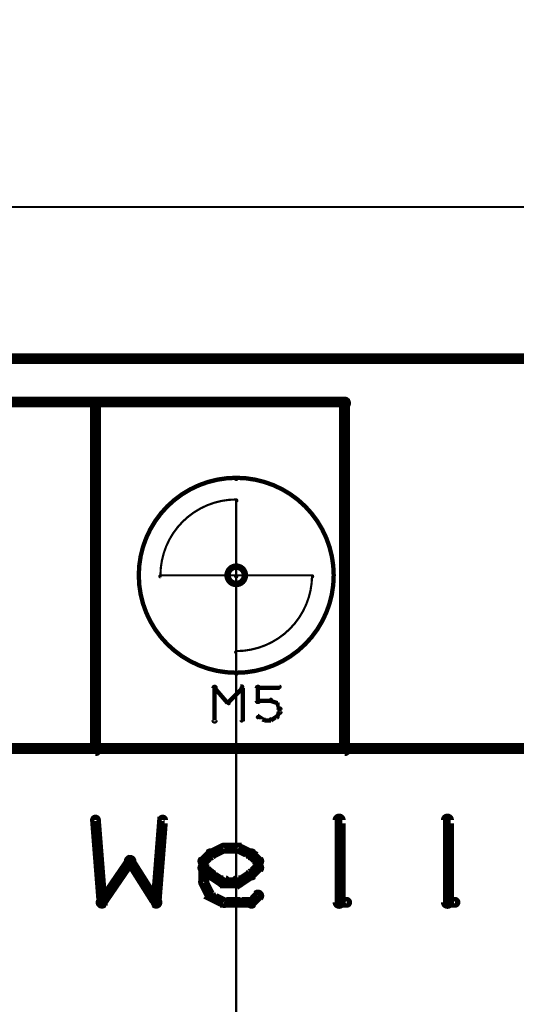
# Model space of a CAD drawing. Extents: x 35 to 575, y 26 to 553.
# Tile 20 of 125: x 129 to 152, y 163 to 209. Entities that reach past the tile are written whole.
import ezdxf

# ---------------------------------------------------------------- set-up
doc = ezdxf.new("R2010")
doc.units = 0
doc.layers.get('0').update_dxf_attribs({"linetype": 'CONTINUOUS'})
for name, color, linetype in [('BOTTOM', 22, 'CONTINUOUS'), ('COPPER', 2, 'CONTINUOUS'), ('DIMENSIONS', 3, 'CONTINUOUS'), ('DRAWING', 1, 'CONTINUOUS'), ('DRAWING2', 4, 'CONTINUOUS'), ('DRAWINGBOTTOM', 6, 'CONTINUOUS'), ('OUTLINES', 5, 'CONTINUOUS')]:
    doc.layers.add(name, color=color, linetype=linetype)

# ---------------------------------------------------------------- blocks, each defined once
blk = doc.blocks.new('VIA')
at = {"const_width": 0.3}
blk.add_lwpolyline([(-0.4, 0, 1), (0.4, 0, 1)], format="xyb", close=True, dxfattribs=at)

msp = doc.modelspace()

# ---------------------------------------------------------------- linework, layer by layer
at = {"layer": 'DIMENSIONS', "color": 94}
for points in [[(181.5, 199.9, 0.1, 0.1, 1), (181.5, 200, 0, 0, 0), (181.5, 200, 0, 0, 0), (181.5, 200, 0.1, 0.1, 0), (84.5, 200, 0.1, 0.1, 0), (84.5, 200, 0, 0, 0), (84.5, 200, 0.1, 0.1, 0), (84.5, 200, 0.1, 0.1, 1), (84.5, 199.9, 0, 0, 0)], [(139, 186.4, 0.1, 0.1, 1), (139, 186.4, 0, 0, 0), (139, 186.4, 0, 0, 0), (139, 186.4, 0.1, 0.1, 0), (139, 149.5, 0.1, 0.1, 0), (139, 149.5, 0, 0, 0), (139, 149.5, 0.1, 0.1, 0), (139, 149.5, 0.1, 0.1, 1), (139, 149.5, 0, 0, 0)], [(180, 174.9, 0.1, 0.1, 1), (180, 175, 0, 0, 0), (180, 175, 0, 0, 0), (180, 175, 0.1, 0.1, 0), (64.5, 175, 0.1, 0.1, 0), (64.5, 175, 0, 0, 0), (64.5, 175, 0.1, 0.1, 0), (64.5, 175, 0.1, 0.1, 1), (64.5, 174.9, 0, 0, 0)], [(149.4, 174.9, 0.1, 0.1, 1), (149.4, 175, 0, 0, 0), (149.4, 175, 0, 0, 0), (149.4, 175, 0.1, 0.1, 0), (74.5, 175, 0.1, 0.1, 0), (74.5, 175, 0, 0, 0), (74.5, 175, 0.1, 0.1, 0), (74.5, 175, 0.1, 0.1, 1), (74.5, 174.9, 0, 0, 0)], [(181.4, 174.9, 0.1, 0.1, 1), (181.4, 175, 0, 0, 0), (181.4, 175, 0, 0, 0), (181.4, 175, 0.1, 0.1, 0), (84.5, 175, 0.1, 0.1, 0), (84.5, 175, 0, 0, 0), (84.5, 175, 0.1, 0.1, 0), (84.5, 175, 0.1, 0.1, 1), (84.5, 174.9, 0, 0, 0)]]:
    msp.add_lwpolyline(points, format="xyseb", dxfattribs=at)
at = {"layer": 'DRAWING2', "color": 171}
for points in [[(95, 375, 0.5, 0.5, 0), (95, 175, 0.5, 0.5, 0), (95, 175, 0, 0, 0), (95, 175, 0.3, 0.3, 0), (94.9, 175, 0.3, 0.3, 1), (95.1, 175, 0, 0, 0), (95, 175.1, 0.3, 0.3, 1), (95, 174.8, 0, 0, 0), (95, 175, 0, 0, 0), (95, 175, 0.5, 0.5, 0), (250, 175, 0, 0, 0), (250, 175, 0.3, 0.3, 0), (250, 174.8, 0.3, 0.3, 1), (250, 175.1, 0, 0, 0), (249.9, 175, 0.3, 0.3, 1), (250.1, 175, 0, 0, 0), (250, 175, 0, 0, 0), (250, 175, 0.5, 0.5, 0), (250, 375, 0, 0, 0)], [(96, 175, 0.5, 0.5, 0), (144, 175, 0, 0, 0), (144, 175, 0.3, 0.3, 0), (144, 174.8, 0.3, 0.3, 1), (144, 175.1, 0, 0, 0), (144.1, 175, 0.3, 0.3, -1), (143.9, 175, 0, 0, 0), (144, 175, 0, 0, 0), (144, 175, 0.5, 0.5, 0), (144, 191, 0.5, 0.5, 0), (144, 191, 0, 0, 0), (144, 191, 0.3, 0.3, 0), (143.9, 191, 0.3, 0.3, -1), (144.1, 191, 0, 0, 0), (144, 190.8, 0.3, 0.3, 1), (144, 191.1, 0, 0, 0), (144, 191, 0, 0, 0), (144, 191, 0.5, 0.5, 0), (96, 191, 0, 0, 0)], [(107.5, 175, 0.5, 0.5, 0), (132.5, 175, 0, 0, 0), (132.5, 175, 0.3, 0.3, 0), (132.5, 174.8, 0.3, 0.3, 1), (132.5, 175.1, 0, 0, 0), (132.6, 175, 0.3, 0.3, -1), (132.4, 175, 0, 0, 0), (132.5, 175, 0, 0, 0), (132.5, 175, 0.5, 0.5, 0), (132.5, 191, 0.5, 0.5, 0), (132.5, 191, 0, 0, 0), (132.5, 191, 0.3, 0.3, 0), (132.4, 191, 0.3, 0.3, -1), (132.6, 191, 0, 0, 0), (132.5, 190.8, 0.3, 0.3, 1), (132.5, 191.1, 0, 0, 0), (132.5, 191, 0, 0, 0), (132.5, 191, 0.5, 0.5, 0), (107.5, 191, 0, 0, 0)], [(137.9, 176.3, 0.1, 0.1, 1), (138.1, 176.3, 0, 0, 0), (138, 176.3, 0, 0, 0), (138, 176.3, 0.2, 0.2, 0), (138, 177.8, 0.2, 0.2, 0), (138, 177.8, 0, 0, 0), (138, 177.8, 0.1, 0.1, 0), (138.1, 177.8, 0.1, 0.1, 1), (137.9, 177.8, 0, 0, 0)], [(138, 177.9, 0.1, 0.1, 1), (138, 177.8, 0, 0, 0), (138, 177.8, 0, 0, 0), (138, 177.8, 0.2, 0.2, 0), (138.6, 177.1, 0.2, 0.2, 0), (138.6, 177.1, 0, 0, 0), (138.6, 177.1, 0.1, 0.1, 0), (138.6, 177.1, 0.1, 0.1, 1), (138.7, 177.1, 0, 0, 0)], [(138.6, 177.1, 0.1, 0.1, 1), (138.7, 177.1, 0, 0, 0), (138.6, 177.1, 0, 0, 0), (138.6, 177.1, 0.2, 0.2, 0), (139.3, 177.8, 0.2, 0.2, 0), (139.3, 177.8, 0, 0, 0), (139.3, 177.8, 0.1, 0.1, 0), (139.3, 177.8, 0.1, 0.1, 1), (139.2, 177.9, 0, 0, 0)], [(139.3, 177.8, 0.1, 0.1, 1), (139.2, 177.8, 0, 0, 0), (139.3, 177.8, 0, 0, 0), (139.3, 177.8, 0.2, 0.2, 0), (139.3, 176.3, 0.2, 0.2, 0), (139.3, 176.3, 0, 0, 0), (139.3, 176.3, 0.1, 0.1, 0), (139.2, 176.3, 0.1, 0.1, 1), (139.3, 176.3, 0, 0, 0)], [(139.9, 177.2, 0.1, 0.1, 1), (140.1, 177.2, 0, 0, 0), (140, 177.2, 0, 0, 0), (140, 177.2, 0.2, 0.2, 0), (140, 177.8, 0.2, 0.2, 0), (140, 177.8, 0, 0, 0), (140, 177.8, 0.1, 0.1, 0), (140.1, 177.8, 0.1, 0.1, 1), (139.9, 177.8, 0, 0, 0)], [(140, 177.9, 0.1, 0.1, 1), (140, 177.8, 0, 0, 0), (140, 177.8, 0, 0, 0), (140, 177.8, 0.2, 0.2, 0), (141, 177.8, 0.2, 0.2, 0), (141, 177.8, 0, 0, 0), (141, 177.8, 0.1, 0.1, 0), (141, 177.8, 0.1, 0.1, 1), (141, 177.9, 0, 0, 0)], [(140.6, 177.2, 0.1, 0.1, 1), (140.6, 177.3, 0, 0, 0), (140.6, 177.2, 0, 0, 0), (140.6, 177.2, 0.2, 0.2, 0), (140, 177.2, 0.2, 0.2, 0), (140, 177.2, 0, 0, 0), (140, 177.2, 0.1, 0.1, 0), (140, 177.3, 0.1, 0.1, 1), (140, 177.2, 0, 0, 0)], [(140.9, 177.1, 0.1, 0.1, 1), (140.9, 177.1, 0, 0, 0), (140.9, 177.1, 0, 0, 0), (140.9, 177.1, 0.2, 0.2, 0), (140.6, 177.2, 0.2, 0.2, 0), (140.6, 177.2, 0, 0, 0), (140.6, 177.2, 0.1, 0.1, 0), (140.6, 177.3, 0.1, 0.1, 1), (140.6, 177.2, 0, 0, 0)], [(141, 176.8, 0.1, 0.1, 1), (141, 176.9, 0, 0, 0), (141, 176.8, 0, 0, 0), (141, 176.8, 0.2, 0.2, 0), (140.9, 177.1, 0.2, 0.2, 0), (140.9, 177.1, 0, 0, 0), (140.9, 177.1, 0.1, 0.1, 0), (140.9, 177.1, 0.1, 0.1, 1), (140.8, 177.1, 0, 0, 0)], [(140.9, 176.7, 0.1, 0.1, 1), (141.1, 176.7, 0, 0, 0), (141, 176.7, 0, 0, 0), (141, 176.7, 0.2, 0.2, 0), (141, 176.8, 0.2, 0.2, 0), (141, 176.8, 0, 0, 0), (141, 176.8, 0.1, 0.1, 0), (141.1, 176.8, 0.1, 0.1, 1), (140.9, 176.8, 0, 0, 0)], [(140, 176.5, 0.1, 0.1, 1), (140, 176.4, 0, 0, 0), (140, 176.5, 0, 0, 0), (140, 176.5, 0.2, 0.2, 0), (140.3, 176.3, 0.2, 0.2, 0), (140.3, 176.3, 0, 0, 0), (140.3, 176.3, 0.1, 0.1, 0), (140.2, 176.3, 0.1, 0.1, 1), (140.3, 176.4, 0, 0, 0)], [(140.3, 176.4, 0.1, 0.1, 1), (140.3, 176.3, 0, 0, 0), (140.3, 176.3, 0, 0, 0), (140.3, 176.3, 0.2, 0.2, 0), (140.6, 176.3, 0.2, 0.2, 0), (140.6, 176.3, 0, 0, 0), (140.6, 176.3, 0.1, 0.1, 0), (140.6, 176.3, 0.1, 0.1, 1), (140.6, 176.4, 0, 0, 0)], [(140.6, 176.4, 0.1, 0.1, 1), (140.6, 176.3, 0, 0, 0), (140.6, 176.3, 0, 0, 0), (140.6, 176.3, 0.2, 0.2, 0), (140.9, 176.5, 0.2, 0.2, 0), (140.9, 176.5, 0, 0, 0), (140.9, 176.5, 0.1, 0.1, 0), (140.9, 176.4, 0.1, 0.1, 1), (140.9, 176.5, 0, 0, 0)], [(140.8, 176.5, 0.1, 0.1, 1), (140.9, 176.5, 0, 0, 0), (140.9, 176.5, 0, 0, 0), (140.9, 176.5, 0.2, 0.2, 0), (141, 176.7, 0.2, 0.2, 0), (141, 176.7, 0, 0, 0), (141, 176.7, 0.1, 0.1, 0), (141, 176.7, 0.1, 0.1, 1), (141, 176.7, 0, 0, 0)]]:
    msp.add_lwpolyline(points, format="xyseb", dxfattribs=at)
at = {"layer": 'DRAWINGBOTTOM', "color": 2}
for points in [[(139, 187.4, 0.1, 0.1, -1), (139, 187.5, 0, 0, 0), (139, 187.5, 0, 0, 0), (139, 187.5, 0.2, 0.2, -1), (139, 178.5, 0, 0, 0), (139, 178.5, 0.1, 0.1, 0), (139, 178.4, 0.1, 0.1, -1), (139, 178.5, 0, 0, 0), (139, 178.5, 0.1, 0.1, -1), (139, 178.4, 0, 0, 0), (139, 178.5, 0, 0, 0), (139, 178.5, 0.2, 0.2, -1), (139, 187.5, 0.2, 0.2, 0), (139, 187.5, 0, 0, 0), (139, 187.5, 0.1, 0.1, 0), (139, 187.5, 0.1, 0.1, -1), (139, 187.4, 0, 0, 0)], [(135.5, 183, 0.1, 0.1, -1), (135.5, 183, 0, 0, 0), (135.5, 183, 0, 0, 0), (135.5, 183, 0.1, 0.1, -0.414), (139, 186.5, 0, 0, 0), (139, 186.5, 0.1, 0.1, 0), (139, 186.5, 0.1, 0.1, -1), (139, 186.4, 0, 0, 0), (139, 186.5, 0.1, 0.1, -1), (139, 186.5, 0, 0, 0), (139, 186.5, 0, 0, 0), (139, 186.5, 0.1, 0.1, 0), (139, 183, 0, 0, 0), (139, 183, 0.1, 0.1, 0), (139, 183, 0.1, 0.1, -1), (139, 183, 0, 0, 0), (139, 183, 0.1, 0.1, -1), (139, 182.9, 0, 0, 0), (139, 183, 0, 0, 0), (139, 183, 0.1, 0.1, 0), (135.5, 183, 0.1, 0.1, 0), (135.5, 183, 0, 0, 0), (135.5, 183, 0.1, 0.1, 0), (135.5, 182.9, 0.1, 0.1, -1), (135.5, 183, 0, 0, 0)], [(142.5, 183, 0.1, 0.1, -1), (142.5, 183, 0, 0, 0), (142.5, 183, 0, 0, 0), (142.5, 183, 0.1, 0.1, -0.414), (139, 179.5, 0, 0, 0), (139, 179.5, 0.1, 0.1, 0), (139, 179.4, 0.1, 0.1, -1), (139, 179.5, 0, 0, 0), (139, 179.5, 0.1, 0.1, -1), (139, 179.5, 0, 0, 0), (139, 179.5, 0, 0, 0), (139, 179.5, 0.1, 0.1, 0), (139, 183, 0, 0, 0), (139, 183, 0.1, 0.1, 0), (139, 183, 0.1, 0.1, -1), (139, 183, 0, 0, 0), (139, 182.9, 0.1, 0.1, -1), (139, 183, 0, 0, 0), (139, 183, 0, 0, 0), (139, 183, 0.1, 0.1, 0), (142.5, 183, 0.1, 0.1, 0), (142.5, 183, 0, 0, 0), (142.5, 183, 0.1, 0.1, 0), (142.5, 183, 0.1, 0.1, -1), (142.5, 182.9, 0, 0, 0)]]:
    msp.add_lwpolyline(points, format="xyseb", close=True, dxfattribs=at)
at = {"layer": 'OUTLINES', "color": 11}
for points in [[(191, 193, 0.5, 0.5, 0), (95, 193, 0, 0, 0), (95, 193, 0.3, 0.3, 0), (95, 192.8, 0.3, 0.3, -1), (95, 193.1, 0, 0, 0), (95.1, 193, 0.3, 0.3, -1), (94.9, 193, 0, 0, 0), (95, 193, 0, 0, 0), (95, 193, 0.5, 0.5, 0), (95, 210, 0, 0, 0)], [(132.6, 171.7, 0.3, 0.3, 1), (132.4, 171.7, 0, 0, 0), (132.5, 171.7, 0, 0, 0), (132.5, 171.7, 0.5, 0.5, 0), (132.8, 167.9, 0.5, 0.5, 0), (132.8, 167.9, 0, 0, 0), (132.8, 167.9, 0.3, 0.3, 0), (132.7, 167.9, 0.3, 0.3, 1), (132.9, 167.9, 0, 0, 0)], [(135.2, 167.9, 0.3, 0.3, 1), (135.4, 167.9, 0, 0, 0), (135.3, 167.9, 0, 0, 0), (135.3, 167.9, 0.5, 0.5, 0), (135.6, 171.7, 0.5, 0.5, 0), (135.6, 171.7, 0, 0, 0), (135.6, 171.7, 0.3, 0.3, 0), (135.7, 171.7, 0.3, 0.3, 1), (135.5, 171.7, 0, 0, 0)], [(143.6, 167.9, 0.3, 0.3, 1), (143.9, 167.9, 0, 0, 0), (143.8, 167.9, 0, 0, 0), (143.8, 167.9, 0.5, 0.5, 0), (143.8, 171.7, 0.5, 0.5, 0), (143.8, 171.7, 0, 0, 0), (143.8, 171.7, 0.3, 0.3, 0), (143.9, 171.7, 0.3, 0.3, 1), (143.6, 171.7, 0, 0, 0)], [(148.6, 167.9, 0.3, 0.3, 1), (148.9, 167.9, 0, 0, 0), (148.8, 167.9, 0, 0, 0), (148.8, 167.9, 0.5, 0.5, 0), (148.8, 171.7, 0.5, 0.5, 0), (148.8, 171.7, 0, 0, 0), (148.8, 171.7, 0.3, 0.3, 0), (148.9, 171.7, 0.3, 0.3, 1), (148.6, 171.7, 0, 0, 0)], [(137.4, 169.9, 0.3, 0.3, 1), (137.6, 169.7, 0, 0, 0), (137.5, 169.8, 0, 0, 0), (137.5, 169.8, 0.5, 0.5, 0), (137.8, 170.1, 0.5, 0.5, 0), (137.8, 170.1, 0, 0, 0), (137.8, 170.1, 0.3, 0.3, 0), (137.9, 170, 0.3, 0.3, 1), (137.7, 170.2, 0, 0, 0)], [(137.8, 170.2, 0.3, 0.3, 1), (137.9, 170, 0, 0, 0), (137.8, 170.1, 0, 0, 0), (137.8, 170.1, 0.5, 0.5, 0), (138.4, 170.4, 0.5, 0.5, 0), (138.4, 170.4, 0, 0, 0), (138.4, 170.4, 0.3, 0.3, 0), (138.5, 170.3, 0.3, 0.3, 1), (138.4, 170.5, 0, 0, 0)], [(138.4, 170.5, 0.3, 0.3, 1), (138.4, 170.3, 0, 0, 0), (138.4, 170.4, 0, 0, 0), (138.4, 170.4, 0.5, 0.5, 0), (139.1, 170.4, 0.5, 0.5, 0), (139.1, 170.4, 0, 0, 0), (139.1, 170.4, 0.3, 0.3, 0), (139.1, 170.3, 0.3, 0.3, 1), (139.1, 170.5, 0, 0, 0)], [(139.1, 170.5, 0.3, 0.3, 1), (139, 170.3, 0, 0, 0), (139.1, 170.4, 0, 0, 0), (139.1, 170.4, 0.5, 0.5, 0), (139.7, 170.1, 0.5, 0.5, 0), (139.7, 170.1, 0, 0, 0), (139.7, 170.1, 0.3, 0.3, 0), (139.6, 170, 0.3, 0.3, 1), (139.7, 170.2, 0, 0, 0)], [(139.8, 170.2, 0.3, 0.3, 1), (139.6, 170, 0, 0, 0), (139.7, 170.1, 0, 0, 0), (139.7, 170.1, 0.5, 0.5, 0), (140, 169.8, 0.5, 0.5, 0), (140, 169.8, 0, 0, 0), (140, 169.8, 0.3, 0.3, 0), (139.9, 169.7, 0.3, 0.3, 1), (140.1, 169.9, 0, 0, 0)], [(132.7, 168, 0.3, 0.3, 1), (132.9, 167.8, 0, 0, 0), (132.8, 167.9, 0, 0, 0), (132.8, 167.9, 0.5, 0.5, 0), (134.1, 169.8, 0.5, 0.5, 0), (134.1, 169.8, 0, 0, 0), (134.1, 169.8, 0.3, 0.3, 0), (134.2, 169.7, 0.3, 0.3, 1), (134, 169.9, 0, 0, 0)], [(134.2, 169.9, 0.3, 0.3, 1), (134, 169.7, 0, 0, 0), (134.1, 169.8, 0, 0, 0), (134.1, 169.8, 0.5, 0.5, 0), (135.3, 167.9, 0.5, 0.5, 0), (135.3, 167.9, 0, 0, 0), (135.3, 167.9, 0.3, 0.3, 0), (135.2, 167.8, 0.3, 0.3, 1), (135.4, 168, 0, 0, 0)], [(137.4, 168.8, 0.3, 0.3, 1), (137.6, 168.8, 0, 0, 0), (137.5, 168.8, 0, 0, 0), (137.5, 168.8, 0.5, 0.5, 0), (137.5, 169.8, 0.5, 0.5, 0), (137.5, 169.8, 0, 0, 0), (137.5, 169.8, 0.3, 0.3, 0), (137.6, 169.8, 0.3, 0.3, 1), (137.4, 169.8, 0, 0, 0)], [(140.1, 169.8, 0.3, 0.3, 1), (139.9, 169.8, 0, 0, 0), (140, 169.8, 0, 0, 0), (140, 169.8, 0.5, 0.5, 0), (140, 169.5, 0.5, 0.5, 0), (140, 169.5, 0, 0, 0), (140, 169.5, 0.3, 0.3, 0), (139.9, 169.5, 0.3, 0.3, 1), (140.1, 169.5, 0, 0, 0)], [(137.7, 169.1, 0.3, 0.3, 1), (137.9, 169.3, 0, 0, 0), (137.8, 169.2, 0, 0, 0), (137.8, 169.2, 0.5, 0.5, 0), (137.5, 169.5, 0.5, 0.5, 0), (137.5, 169.5, 0, 0, 0), (137.5, 169.5, 0.3, 0.3, 0), (137.6, 169.6, 0.3, 0.3, 1), (137.4, 169.4, 0, 0, 0)], [(138.4, 168.7, 0.3, 0.3, 1), (138.5, 169, 0, 0, 0), (138.4, 168.8, 0, 0, 0), (138.4, 168.8, 0.5, 0.5, 0), (137.8, 169.2, 0.5, 0.5, 0), (137.8, 169.2, 0, 0, 0), (137.8, 169.2, 0.3, 0.3, 0), (137.9, 169.3, 0.3, 0.3, 1), (137.8, 169.1, 0, 0, 0)], [(139.7, 169.1, 0.3, 0.3, 1), (139.6, 169.3, 0, 0, 0), (139.7, 169.2, 0, 0, 0), (139.7, 169.2, 0.5, 0.5, 0), (139.1, 168.8, 0.5, 0.5, 0), (139.1, 168.8, 0, 0, 0), (139.1, 168.8, 0.3, 0.3, 0), (139, 169, 0.3, 0.3, 1), (139.1, 168.7, 0, 0, 0)], [(140.1, 169.4, 0.3, 0.3, 1), (139.9, 169.6, 0, 0, 0), (140, 169.5, 0, 0, 0), (140, 169.5, 0.5, 0.5, 0), (139.7, 169.2, 0.5, 0.5, 0), (139.7, 169.2, 0, 0, 0), (139.7, 169.2, 0.3, 0.3, 0), (139.6, 169.3, 0.3, 0.3, 1), (139.8, 169.1, 0, 0, 0)], [(137.7, 168.2, 0.3, 0.3, 1), (137.9, 168.3, 0, 0, 0), (137.8, 168.2, 0, 0, 0), (137.8, 168.2, 0.5, 0.5, 0), (137.5, 168.8, 0.5, 0.5, 0), (137.5, 168.8, 0, 0, 0), (137.5, 168.8, 0.3, 0.3, 0), (137.6, 168.9, 0.3, 0.3, 1), (137.4, 168.8, 0, 0, 0)], [(139.1, 168.7, 0.3, 0.3, 1), (139.1, 169, 0, 0, 0), (139.1, 168.8, 0, 0, 0), (139.1, 168.8, 0.5, 0.5, 0), (138.4, 168.8, 0.5, 0.5, 0), (138.4, 168.8, 0, 0, 0), (138.4, 168.8, 0.3, 0.3, 0), (138.4, 169, 0.3, 0.3, 1), (138.4, 168.7, 0, 0, 0)], [(138.4, 167.8, 0.3, 0.3, 1), (138.5, 168, 0, 0, 0), (138.4, 167.9, 0, 0, 0), (138.4, 167.9, 0.5, 0.5, 0), (137.8, 168.2, 0.5, 0.5, 0), (137.8, 168.2, 0, 0, 0), (137.8, 168.2, 0.3, 0.3, 0), (137.9, 168.3, 0.3, 0.3, 1), (137.8, 168.1, 0, 0, 0)], [(139.1, 167.8, 0.3, 0.3, 1), (139.1, 168, 0, 0, 0), (139.1, 167.9, 0, 0, 0), (139.1, 167.9, 0.5, 0.5, 0), (138.4, 167.9, 0.5, 0.5, 0), (138.4, 167.9, 0, 0, 0), (138.4, 167.9, 0.3, 0.3, 0), (138.4, 168, 0.3, 0.3, 1), (138.4, 167.8, 0, 0, 0)], [(139.7, 167.8, 0.3, 0.3, 1), (139.7, 168, 0, 0, 0), (139.7, 167.9, 0, 0, 0), (139.7, 167.9, 0.5, 0.5, 0), (139.1, 167.9, 0.5, 0.5, 0), (139.1, 167.9, 0, 0, 0), (139.1, 167.9, 0.3, 0.3, 0), (139.1, 168, 0.3, 0.3, 1), (139.1, 167.8, 0, 0, 0)], [(140.1, 168.1, 0.3, 0.3, 1), (139.9, 168.3, 0, 0, 0), (140, 168.2, 0, 0, 0), (140, 168.2, 0.5, 0.5, 0), (139.7, 167.9, 0.5, 0.5, 0), (139.7, 167.9, 0, 0, 0), (139.7, 167.9, 0.3, 0.3, 0), (139.6, 168, 0.3, 0.3, 1), (139.8, 167.8, 0, 0, 0)], [(144.1, 167.8, 0.3, 0.3, 1), (144.1, 168, 0, 0, 0), (144.1, 167.9, 0, 0, 0), (144.1, 167.9, 0.5, 0.5, 0), (143.8, 167.9, 0.5, 0.5, 0), (143.8, 167.9, 0, 0, 0), (143.8, 167.9, 0.3, 0.3, 0), (143.8, 168, 0.3, 0.3, 1), (143.8, 167.8, 0, 0, 0)], [(149.1, 167.8, 0.3, 0.3, 1), (149.1, 168, 0, 0, 0), (149.1, 167.9, 0, 0, 0), (149.1, 167.9, 0.5, 0.5, 0), (148.8, 167.9, 0.5, 0.5, 0), (148.8, 167.9, 0, 0, 0), (148.8, 167.9, 0.3, 0.3, 0), (148.8, 168, 0.3, 0.3, 1), (148.8, 167.8, 0, 0, 0)]]:
    msp.add_lwpolyline(points, format="xyseb", dxfattribs=at)

# ---------------------------------------------------------------- block references
at = {"layer": 'BOTTOM', "color": 2}
msp.add_blockref('VIA', (139, 183), dxfattribs=at)
at = {"layer": 'COPPER', "color": 2}
msp.add_blockref('VIA', (139, 183), dxfattribs=at)
at = {"layer": 'DIMENSIONS', "color": 2}
msp.add_blockref('VIA', (139, 183), dxfattribs=at)
at = {"layer": 'DRAWING', "color": 2}
msp.add_blockref('VIA', (139, 183), dxfattribs=at)
at = {"layer": 'DRAWING2', "color": 2}
msp.add_blockref('VIA', (139, 183), dxfattribs=at)
at = {"layer": 'DRAWINGBOTTOM', "color": 2}
msp.add_blockref('VIA', (139, 183), dxfattribs=at)
at = {"layer": 'OUTLINES', "color": 2}
msp.add_blockref('VIA', (139, 183), dxfattribs=at)

doc.saveas('drawing.dxf')
